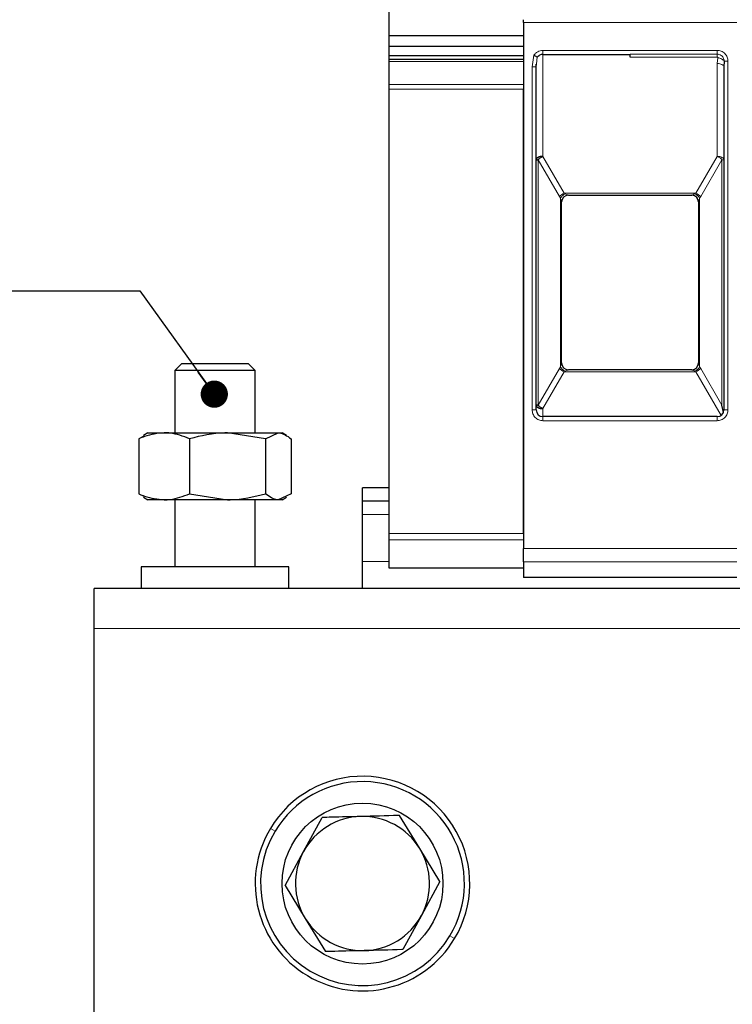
# Model space of a CAD drawing. Header units: millimetres. Extents: x 5 to 418, y 2 to 292.
# Tile 11 of 39: x 58 to 84, y 229 to 266. Entities that reach past the tile are written whole.
import ezdxf

# ---------------------------------------------------------------- set-up
doc = ezdxf.new("R2010")
doc.units = ezdxf.units.MM
doc.layers.add('SLD-0', color=7, linetype='Continuous')
doc.styles.add('SLDTEXTSTYLE0', font='TXT', dxfattribs={"width": 0.605})

# ---------------------------------------------------------------- blocks, each defined once
blk = doc.blocks.new('SW_NOTE_0_16')
at = {"layer": 'SLD-0', "color": 0}
blk.add_line((-30.444, 0), (0, 0), dxfattribs=at)
at = {"layer": 'SLD-0', "color": 0, "attachment_point": 1, "style": 'SLDTEXTSTYLE0'}
for s, insert, char_height in [('M6 Erdung', (-30.903, 9.794), 3.5), ('protective earth', (-29.712, 4.129), 3.175)]:
    blk.add_mtext(s, dxfattribs=dict(at, insert=insert, char_height=char_height))
blk = doc.blocks.new('_Dot')
at = {"color": 0, "linetype": 'ByBlock', "lineweight": -2}
blk.add_line((-0.5, 0), (-1, 0), dxfattribs=at)
at = {"color": 0, "linetype": 'ByBlock', "const_width": 0.5}
blk.add_lwpolyline([(-0.25, 0, 1), (0.25, 0, 1)], format="xyb", close=True, dxfattribs=at)

msp = doc.modelspace()

# ---------------------------------------------------------------- linework, layer by layer
at = {"color": 7, "linetype": 'Continuous', "lineweight": 25}
for p, q in [((71.3944, 264.9821), (71.3944, 265.866)), ((76.3944, 265.4806), (76.3944, 245.8735)), ((76.3944, 264.9821), (71.3944, 264.9821)), ((71.3944, 264.5932), (71.3944, 264.9821)), ((76.3944, 264.5932), (71.3944, 264.5932)), ((71.3944, 264.2396), (71.3944, 264.5932)), ((76.3944, 264.2396), (71.3944, 264.2396)), ((71.3944, 264.1007), (71.3944, 264.2396)), ((77.1194, 264.2928), (80.3694, 264.2928)), ((76.3944, 264.1007), (71.3944, 264.1007)), ((71.3944, 264.0275), (71.3944, 264.1007)), ((71.3944, 263.1775), (71.3944, 264.0275)), ((76.8669, 263.823), (76.8717, 263.9252)), ((76.8694, 263.8254), (76.8789, 263.9245)), ((83.8518, 263.8715), (83.8658, 263.8715)), ((83.8769, 264.0428), (83.8694, 263.8255)), ((76.8694, 251.0428), (76.8694, 263.8254)), ((83.8694, 263.8255), (83.8694, 251.0428)), ((71.3944, 263.0007), (71.3944, 263.1775)), ((76.3944, 263.1775), (76.3944, 263.0007)), ((71.3944, 246.4399), (71.3944, 263.0007)), ((76.3944, 246.4399), (76.3944, 263.0007)), ((77.8194, 252.792), (77.8194, 258.7935)), ((77.8194, 258.7935), (77.8194, 258.7928)), ((78.0694, 259.0428), (82.6694, 259.0428)), ((82.9194, 258.7935), (82.9194, 252.792)), ((82.9194, 258.7935), (82.9194, 258.7928)), ((63.6444, 252.7578), (63.3944, 252.5078)), ((63.3944, 252.5078), (63.3944, 250.1928)), ((66.3944, 252.5078), (63.3944, 252.5078)), ((66.1444, 252.7578), (63.6444, 252.7578)), ((66.3944, 252.5078), (66.1444, 252.7578)), ((66.3944, 250.1928), (66.3944, 252.5078)), ((77.8194, 252.7928), (77.8194, 252.792)), ((82.6694, 252.5428), (78.0694, 252.5428)), ((82.9194, 252.7928), (82.9194, 252.792)), ((83.8506, 250.9477), (83.7961, 251.218)), ((83.6194, 250.7928), (77.1194, 250.7928)), ((62.2452, 250.0634), (62.0578, 249.9695)), ((62.0578, 249.9695), (62.0578, 247.9161)), ((62.3944, 250.1928), (62.2265, 250.0959)), ((62.3944, 250.1928), (62.9991, 250.1928)), ((62.9991, 250.1928), (65.3587, 250.1928)), ((63.9404, 249.9695), (63.9404, 247.9161)), ((66.7769, 249.9695), (65.3587, 250.1928)), ((65.3587, 250.1928), (67.2539, 250.1928)), ((66.7769, 249.9695), (67.2539, 250.1928)), ((66.7769, 249.9695), (66.7769, 247.9161)), ((67.2539, 250.1928), (67.3944, 250.1928)), ((67.5622, 250.0959), (67.3944, 250.1928)), ((67.7309, 249.9695), (67.7309, 247.9161)), ((71.3944, 248.1428), (70.3944, 248.1428)), ((70.3944, 247.6428), (70.3944, 248.1428)), ((62.0578, 247.9161), (62.2451, 247.8284)), ((62.2236, 247.7913), (62.3944, 247.6928)), ((62.9991, 247.6928), (62.3944, 247.6928)), ((65.3587, 247.6928), (62.9991, 247.6928)), ((63.3944, 247.6928), (63.3944, 245.1928)), ((63.9404, 247.9161), (65.3587, 247.6928)), ((67.2539, 247.6928), (65.3587, 247.6928)), ((66.3944, 245.1928), (66.3944, 247.6928)), ((67.7309, 247.9161), (67.2539, 247.6928)), ((67.3944, 247.6928), (67.2539, 247.6928)), ((67.3944, 247.6928), (67.5651, 247.7913)), ((71.3944, 247.6428), (70.3944, 247.6428)), ((70.3944, 247.1428), (70.3944, 247.6428)), ((70.3944, 245.3928), (70.3944, 247.1428)), ((71.3944, 246.1984), (71.3944, 246.4399)), ((76.3944, 246.4399), (76.3944, 246.1984)), ((71.3944, 245.1513), (71.3944, 246.1984)), ((62.1444, 245.1928), (62.1444, 244.3928)), ((67.6444, 245.1928), (62.1444, 245.1928)), ((67.6444, 244.3928), (67.6444, 245.1928)), ((70.3944, 244.3928), (70.3944, 245.3928)), ((71.3944, 245.1428), (71.3944, 245.1513)), ((76.3944, 245.1428), (71.3944, 245.1428)), ((76.3944, 245.3811), (76.3944, 244.7928)), ((84.3444, 244.7928), (76.3944, 244.7928)), ((140.3944, 244.3928), (60.3944, 244.3928)), ((60.3944, 242.8928), (60.3944, 244.3928)), ((60.3944, 228.3928), (60.3944, 242.8928)), ((68.1981, 234.5871), (68.8876, 235.8551)), ((72.5268, 234.6977), (71.7734, 235.9288)), ((67.5085, 233.319), (68.1981, 234.5871)), ((73.2802, 233.4665), (72.5268, 234.6977)), ((73.2802, 233.4665), (72.5906, 232.1985)), ((67.5085, 233.319), (68.2619, 232.0879)), ((68.2619, 232.0879), (69.0153, 230.8567)), ((72.5906, 232.1985), (71.9011, 230.9304))]:
    msp.add_line(p, q, dxfattribs=at)
at = {"color": 7, "linetype": 'Continuous', "lineweight": 18}
for p, q in [((84.3444, 265.4806), (76.3944, 265.4806)), ((76.7194, 263.8255), (76.7838, 264.2605)), ((76.8789, 263.9245), (76.9054, 264.2007)), ((77.1194, 264.4428), (80.3694, 264.4428)), ((77.1194, 264.4428), (77.1194, 264.2928)), ((77.1194, 264.2928), (77.1194, 260.4926)), ((80.3694, 264.4428), (83.6194, 264.4428)), ((80.3694, 264.3022), (83.6194, 264.3023)), ((76.3944, 264.0275), (71.3944, 264.0275)), ((83.6194, 264.1931), (80.3694, 264.1931)), ((83.6395, 264.1678), (83.6194, 263.9505)), ((83.6194, 260.4926), (83.6194, 263.9505)), ((84.0194, 264.0428), (83.8769, 264.0428)), ((84.0194, 264.0428), (84.0194, 251.0428)), ((76.7194, 251.0428), (76.7194, 263.8255)), ((71.3944, 263.1775), (76.3944, 263.1775)), ((76.3944, 263.0007), (71.3944, 263.0007)), ((76.9426, 260.3676), (76.9426, 251.218)), ((77.7363, 258.9928), (76.9426, 260.3676)), ((77.1194, 260.4926), (77.9131, 259.1178)), ((83.6194, 260.4926), (82.8256, 259.1178)), ((83.0024, 258.9928), (83.7961, 260.3676)), ((83.7961, 260.3676), (83.8694, 260.3676)), ((83.7961, 251.218), (83.7961, 260.3676)), ((82.8256, 259.1178), (77.9131, 259.1178)), ((77.9131, 259.1178), (77.9522, 259.0968)), ((82.7865, 259.0968), (82.8256, 259.1178)), ((77.7363, 258.9928), (77.7754, 258.9367)), ((77.7754, 258.9367), (77.7754, 252.6488)), ((78.0694, 259.0431), (78.0694, 259.0428)), ((82.6694, 259.0428), (82.6694, 259.0431)), ((82.9633, 258.9367), (83.0024, 258.9928)), ((82.9633, 252.6488), (82.9633, 258.9367)), ((76.9426, 251.218), (77.7363, 252.5928)), ((77.9131, 252.4678), (77.1194, 251.093)), ((77.7754, 252.6488), (77.7363, 252.5928)), ((77.9522, 252.4888), (77.9131, 252.4678)), ((77.9131, 252.4678), (82.8256, 252.4678)), ((78.0694, 252.5428), (78.0694, 252.5425)), ((82.6694, 252.5425), (82.6694, 252.5428)), ((82.8256, 252.4678), (82.7865, 252.4888)), ((82.8256, 252.4678), (83.7655, 250.8399)), ((83.0024, 252.5928), (82.9633, 252.6488)), ((83.0024, 252.5928), (83.7961, 251.218)), ((76.7194, 251.0428), (76.8694, 251.0428)), ((77.1194, 251.093), (77.1194, 250.7928)), ((84.0194, 251.0428), (83.8694, 251.0428)), ((77.1194, 250.6428), (77.1194, 250.7928)), ((80.3694, 250.6428), (77.1194, 250.6428)), ((83.6194, 250.6428), (80.3694, 250.6428)), ((83.6194, 250.6428), (83.6194, 250.7928)), ((71.3944, 247.1428), (70.3944, 247.1428)), ((71.3944, 246.4399), (76.3944, 246.4399)), ((76.3944, 246.1984), (71.3944, 246.1984)), ((76.3944, 245.8735), (84.3444, 245.8735)), ((71.3944, 245.3928), (70.3944, 245.3928)), ((71.3944, 245.1513), (76.3944, 245.1513)), ((76.3944, 245.3811), (84.3444, 245.3811)), ((140.3944, 242.8928), (60.3944, 242.8928)), ((67.1334, 235.3438), (66.9618, 235.4465)), ((73.6553, 231.4418), (73.8269, 231.3391))]:
    msp.add_line(p, q, dxfattribs=at)
at = {"color": 7, "linetype": 'Continuous', "lineweight": 18, "flags": 128}
for points in [[(83.6194, 264.4428), (83.6194, 264.4201), (83.6194, 264.398), (83.6194, 264.3769), (83.6194, 264.3573), (83.6194, 264.3397), (83.6194, 264.3244), (83.6194, 264.3118), (83.6194, 264.3023)], [(83.6194, 263.9505), (83.6681, 263.9481), (83.715, 263.941), (83.7582, 263.9295), (83.7961, 263.9139), (83.8272, 263.895), (83.8503, 263.8734), (83.8645, 263.8499), (83.8694, 263.8255)]]:
    msp.add_lwpolyline(points, dxfattribs=at)
at = {"color": 7, "linetype": 'Continuous', "lineweight": 25}
msp.add_circle((70.3944, 233.3928), 3, dxfattribs=at)
for centre, radius, start, end in [((77.1194, 264.0428), 0.25, 90, 119.65966), ((78.0694, 258.7928), 0.25, 90, 180), ((82.6694, 258.7928), 0.25, 360, 90), ((78.0694, 252.7928), 0.25, 180, 270), ((82.6694, 252.7928), 0.25, 270, 0), ((77.1194, 251.0428), 0.25, 180, 270), ((83.6194, 251.0428), 0.25, 270, 0), ((70.3944, 233.3928), 4, 329.10794, 149.10794), ((70.3944, 233.3928), 3.8, 329.10794, 149.10794), ((70.3944, 233.3928), 2.5, 91.46343, 151.46343), ((70.3944, 233.3928), 2.5, 31.46343, 91.46343), ((70.3944, 233.3928), 4, 149.10794, 329.10794), ((70.3944, 233.3928), 3.8, 149.10794, 329.10794), ((70.3944, 233.3928), 2.5, 151.46343, 211.46343), ((70.3944, 233.3928), 2.5, 331.46343, 31.46343), ((70.3944, 233.3928), 2.5, 211.46343, 271.46343), ((70.3944, 233.3928), 2.5, 271.46343, 331.46343)]:
    msp.add_arc(centre, radius, start, end, dxfattribs=at)
at = {"color": 7, "linetype": 'Continuous', "lineweight": 18}
for centre, radius, start, end in [((78.1104, 258.6513), 0.5065, 112.92238, 137.6064), ((82.6283, 258.6513), 0.5065, 42.3936, 67.07762), ((78.0691, 258.7933), 0.2498, 89.94634, 179.94624), ((78.1104, 252.9342), 0.5065, 222.39323, 247.07766), ((82.6696, 252.7923), 0.2498, 269.94634, 359.94624), ((82.6283, 252.9342), 0.5065, 292.92238, 317.6064)]:
    msp.add_arc(centre, radius, start, end, dxfattribs=at)
at = {"color": 7, "linetype": 'Continuous', "lineweight": 25}
for points in [[(76.3944, 265.4806), (76.3944, 265.4905), (76.3944, 265.5101), (76.3944, 265.5384), (76.3944, 265.5647), (76.3944, 265.5794), (76.3944, 265.5867)], [(80.3694, 264.1931), (80.3694, 264.2169), (80.3694, 264.2645), (80.3694, 264.2897), (80.3694, 264.3022)], [(76.8694, 260.3677), (76.8703, 260.3677), (76.8722, 260.3677), (76.8872, 260.3677), (76.9099, 260.3676), (76.9317, 260.3676), (76.9426, 260.3676)], [(77.1194, 251.093), (77.1024, 251.1009), (77.0684, 251.1169), (77.0202, 251.1478), (76.9764, 251.1819), (76.9539, 251.206), (76.9426, 251.218)], [(76.3944, 245.3811), (76.3944, 245.3971), (76.3944, 245.4289), (76.3944, 245.5463), (76.3944, 245.6988), (76.3944, 245.8153), (76.3944, 245.8735)]]:
    msp.add_open_spline(points, degree=3, dxfattribs=at)
at = {"color": 7, "linetype": 'Continuous', "lineweight": 18}
for points, knots in [([(76.7838, 264.2605), (76.8038, 264.287), (76.8438, 264.3403), (76.9266, 264.3972), (77.0196, 264.436), (77.086, 264.4405), (77.1194, 264.4428)], [0, 0, 0, 0, 0.2492254, 0.4999518, 0.7492335, 1, 1, 1, 1]), ([(83.6194, 264.4428), (83.6697, 264.4374), (83.7473, 264.4291), (83.8405, 264.3793), (83.9041, 264.3277), (83.9559, 264.264), (84.0057, 264.1708), (84.014, 264.0931), (84.0194, 264.0428)], [0, 0, 0, 0, 0.239443, 0.3695074, 0.4999998, 0.6300645, 0.760557, 1, 1, 1, 1]), ([(83.6194, 264.3023), (83.6411, 264.3006), (83.6925, 264.2967), (83.7569, 264.2661), (83.8087, 264.2222), (83.8447, 264.1739), (83.8717, 264.1127), (83.8751, 264.0668), (83.8769, 264.0428)], [0, 0, 0, 0, 0.1603892, 0.3803465, 0.5131189, 0.6607116, 0.8230373, 1, 1, 1, 1]), ([(83.6194, 264.1931), (83.6208, 264.1929), (83.6238, 264.1925), (83.6278, 264.191), (83.6315, 264.1886), (83.6357, 264.1844), (83.6394, 264.1773), (83.6395, 264.1711), (83.6395, 264.1678)], [0, 0, 0, 0, 0.1137136, 0.2239461, 0.3364528, 0.4566627, 0.7103769, 1, 1, 1, 1]), ([(83.6395, 264.1678), (83.6655, 264.1629), (83.7188, 264.1528), (83.7909, 264.1225), (83.8484, 264.0845), (83.8676, 264.0564), (83.8769, 264.0428)], [0, 0, 0, 0, 0.2433247, 0.5000001, 0.7566754, 1, 1, 1, 1]), ([(77.7754, 258.9367), (77.7858, 258.9523), (77.8069, 258.984), (77.8506, 259.0287), (77.9, 259.0683), (77.935, 259.0874), (77.9522, 259.0968)], [0, 0, 0, 0, 0.2460807, 0.5, 0.7539193, 1, 1, 1, 1]), ([(77.9522, 259.0968), (77.983, 259.0832), (78.0248, 259.0648), (78.0592, 259.0491), (78.0681, 259.0444), (78.069, 259.0435), (78.0694, 259.0431)], [0, 0, 0, 0, 0.6068166, 0.8244318, 0.9155486, 1, 1, 1, 1]), ([(82.6694, 259.0431), (82.6698, 259.0436), (82.6708, 259.0446), (82.6818, 259.0503), (82.7179, 259.0665), (82.7585, 259.0844), (82.7865, 259.0968)], [0, 0, 0, 0, 0.0932613, 0.1950297, 0.4436103, 1, 1, 1, 1]), ([(82.9633, 258.9367), (82.9523, 258.9532), (82.9302, 258.9861), (82.8852, 259.0313), (82.8364, 259.0697), (82.8028, 259.0879), (82.7865, 259.0968)], [0, 0, 0, 0, 0.2601416, 0.5186855, 0.7674541, 1, 1, 1, 1]), ([(77.8194, 258.7935), (77.8192, 258.7948), (77.8189, 258.7974), (77.8155, 258.8099), (77.8024, 258.8522), (77.7869, 258.9007), (77.7754, 258.9367)], [0, 0, 0, 0, 0.0804047, 0.1687507, 0.3816896, 1, 1, 1, 1]), ([(82.9633, 258.9367), (82.9518, 258.9007), (82.9363, 258.8522), (82.9232, 258.8099), (82.9198, 258.7974), (82.9195, 258.7948), (82.9194, 258.7935)], [0, 0, 0, 0, 0.6183097, 0.8312477, 0.919594, 1, 1, 1, 1]), ([(77.7754, 252.6488), (77.7869, 252.6849), (77.8024, 252.7334), (77.8155, 252.7756), (77.8189, 252.7882), (77.8192, 252.7908), (77.8194, 252.792)], [0, 0, 0, 0, 0.6183097, 0.8312477, 0.919594, 1, 1, 1, 1]), ([(77.7754, 252.6488), (77.7865, 252.6323), (77.8085, 252.5995), (77.8535, 252.5543), (77.9023, 252.5159), (77.9359, 252.4976), (77.9522, 252.4888)], [0, 0, 0, 0, 0.2601416, 0.5186855, 0.7674541, 1, 1, 1, 1]), ([(78.0694, 252.5425), (78.069, 252.542), (78.0681, 252.5411), (78.0592, 252.5364), (78.0248, 252.5207), (77.983, 252.5023), (77.9522, 252.4888)], [0, 0, 0, 0, 0.08444373, 0.17556757, 0.39323826, 1, 1, 1, 1]), ([(82.7865, 252.4888), (82.7557, 252.5023), (82.7139, 252.5207), (82.6795, 252.5364), (82.6706, 252.5411), (82.6697, 252.542), (82.6694, 252.5425)], [0, 0, 0, 0, 0.6068166, 0.8244318, 0.9155486, 1, 1, 1, 1]), ([(82.7865, 252.4888), (82.8028, 252.4976), (82.8364, 252.5159), (82.8852, 252.5543), (82.9302, 252.5995), (82.9523, 252.6323), (82.9633, 252.6488)], [0, 0, 0, 0, 0.2325467, 0.4813155, 0.7398589, 1, 1, 1, 1]), ([(82.9194, 252.792), (82.9195, 252.7908), (82.9198, 252.7882), (82.9232, 252.7756), (82.9363, 252.7333), (82.9518, 252.6849), (82.9633, 252.6488)], [0, 0, 0, 0, 0.0804047, 0.1687507, 0.3816896, 1, 1, 1, 1]), ([(77.1194, 250.6428), (77.0691, 250.6481), (76.9914, 250.6564), (76.8982, 250.7062), (76.8346, 250.7579), (76.7828, 250.8215), (76.733, 250.9148), (76.7247, 250.9925), (76.7194, 251.0428)], [0, 0, 0, 0, 0.239443, 0.3695074, 0.4999998, 0.6300645, 0.760557, 1, 1, 1, 1]), ([(84.0194, 251.0428), (84.014, 250.9925), (84.0057, 250.9148), (83.9559, 250.8216), (83.9042, 250.758), (83.8406, 250.7063), (83.7474, 250.6564), (83.6697, 250.6481), (83.6194, 250.6428)], [0, 0, 0, 0, 0.239443, 0.3695074, 0.4999998, 0.6300645, 0.760557, 1, 1, 1, 1])]:
    msp.add_open_spline(points, degree=3, knots=knots, dxfattribs=at)
at = {"color": 7, "linetype": 'Continuous', "lineweight": 25}
for points, knots in [([(76.7838, 264.2605), (76.7958, 264.2546), (76.8208, 264.2423), (76.8579, 264.2242), (76.8876, 264.2095), (76.9003, 264.2032), (76.9054, 264.2007)], [0, 0, 0, 0, 0.2392567, 0.5015013, 0.8007506, 1, 1, 1, 1]), ([(76.9054, 264.2007), (76.907, 264.2003), (76.9102, 264.1996), (76.9202, 264.2043), (76.9367, 264.2176), (76.9589, 264.236), (76.9794, 264.2504), (76.9915, 264.2576), (76.9956, 264.26)], [0, 0, 0, 0, 0.077668, 0.1661398, 0.3954533, 0.6672433, 0.8863212, 1, 1, 1, 1]), ([(77.1194, 260.4926), (77.0866, 260.4907), (77.0212, 260.487), (76.9386, 260.4581), (76.8808, 260.4168), (76.8732, 260.3841), (76.8694, 260.3677)], [0, 0, 0, 0, 0.24999798, 0.49999865, 0.74999933, 1, 1, 1, 1]), ([(76.9426, 260.3676), (76.9539, 260.3796), (76.9764, 260.4036), (77.0202, 260.4377), (77.0684, 260.4686), (77.1024, 260.4846), (77.1194, 260.4926)], [0, 0, 0, 0, 0.2500013, 0.5000026, 0.7500039, 1, 1, 1, 1]), ([(76.8694, 251.2184), (76.873, 251.202), (76.8804, 251.1691), (76.9381, 251.1277), (77.0209, 251.0986), (77.0865, 251.0949), (77.1194, 251.093)], [0, 0, 0, 0, 0.25, 0.5, 0.75, 1, 1, 1, 1]), ([(76.9426, 251.218), (76.9316, 251.218), (76.9097, 251.2181), (76.8869, 251.2182), (76.872, 251.2183), (76.8702, 251.2184), (76.8694, 251.2184)], [0, 0, 0, 0, 0.25, 0.5, 0.75, 1, 1, 1, 1]), ([(62.9991, 250.1928), (62.7527, 250.1657), (62.434, 250.1307), (62.1274, 249.9993), (62.0578, 249.9695)], [0, 0, 0, 0, 0.7730974, 1, 1, 1, 1]), ([(63.9404, 249.9695), (63.7059, 250.0596), (63.3955, 250.1788), (63.077, 250.19), (62.9991, 250.1928)], [0, 0, 0, 0, 0.7556342, 1, 1, 1, 1]), ([(65.3587, 250.1928), (65.3251, 250.1925), (64.8461, 250.1894), (64.3768, 250.0754), (63.9404, 249.9695)], [0, 0, 0, 0, 0.0702006, 1, 1, 1, 1]), ([(67.2539, 250.1928), (67.2652, 250.1925), (67.4263, 250.1894), (67.5841, 250.0754), (67.7309, 249.9695)], [0, 0, 0, 0, 0.0702006, 1, 1, 1, 1]), ([(62.0578, 247.9161), (62.1274, 247.8862), (62.434, 247.7548), (62.7527, 247.7198), (62.9991, 247.6928)], [0, 0, 0, 0, 0.2269026, 1, 1, 1, 1]), ([(62.9991, 247.6928), (63.077, 247.6955), (63.3955, 247.7067), (63.7059, 247.826), (63.9404, 247.9161)], [0, 0, 0, 0, 0.2443658, 1, 1, 1, 1]), ([(65.3587, 247.6928), (65.3923, 247.693), (65.8712, 247.6962), (66.3406, 247.8101), (66.7769, 247.9161)], [0, 0, 0, 0, 0.0702006, 1, 1, 1, 1]), ([(67.2539, 247.6928), (67.2426, 247.693), (67.0815, 247.6962), (66.9237, 247.8101), (66.7769, 247.9161)], [0, 0, 0, 0, 0.0702006, 1, 1, 1, 1]), ([(70.3305, 235.892), (69.9652, 235.8826), (69.4811, 235.8703), (69.0045, 235.8581), (68.8876, 235.8551)], [0, 0, 0, 0, 0.7546146, 1, 1, 1, 1]), ([(71.7734, 235.9288), (71.7585, 235.9284), (71.2829, 235.9163), (70.7991, 235.9039), (70.3305, 235.892)], [0, 0, 0, 0, 0.0314494, 1, 1, 1, 1]), ([(70.4582, 230.8936), (70.0929, 230.8843), (69.6088, 230.8719), (69.1322, 230.8597), (69.0153, 230.8567)], [0, 0, 0, 0, 0.7546146, 1, 1, 1, 1]), ([(71.9011, 230.9304), (71.8861, 230.9301), (71.4106, 230.9179), (70.9268, 230.9056), (70.4582, 230.8936)], [0, 0, 0, 0, 0.0314494, 1, 1, 1, 1])]:
    msp.add_open_spline(points, degree=3, knots=knots, dxfattribs=at)
at = {"color": 7, "linetype": 'Continuous', "lineweight": 18}
for points in [[(83.6194, 264.1931), (83.6194, 264.2169), (83.6194, 264.2645), (83.6194, 264.2897), (83.6194, 264.3023)], [(76.7194, 263.8255), (76.739, 263.8255), (76.7783, 263.8255), (76.8279, 263.8255), (76.8626, 263.8254), (76.8671, 263.8254), (76.8694, 263.8254)], [(83.8694, 260.3676), (83.8656, 260.384), (83.8581, 260.4167), (83.8003, 260.458), (83.7176, 260.4869), (83.6521, 260.4907), (83.6194, 260.4926)], [(83.7961, 260.3676), (83.7848, 260.3796), (83.7623, 260.4036), (83.7185, 260.4377), (83.6703, 260.4686), (83.6364, 260.4846), (83.6194, 260.4926)], [(82.9194, 258.7935), (82.9156, 258.8262), (82.9081, 258.8916), (82.8503, 258.9741), (82.7676, 259.0318), (82.7021, 259.0393), (82.6694, 259.0431)], [(78.0694, 252.5425), (78.0366, 252.5462), (77.9711, 252.5537), (77.8884, 252.6114), (77.8306, 252.6939), (77.8231, 252.7593), (77.8194, 252.792)]]:
    msp.add_open_spline(points, degree=3, dxfattribs=at)
at = {"layer": 'SLD-0'}
msp.add_line((62.0889, 255.4769), (64.8685, 251.6314), dxfattribs=at)

# ---------------------------------------------------------------- block references
msp.add_blockref('SW_NOTE_0_16', (62.0889, 255.4769), dxfattribs=at)
at = {"layer": 'SLD-0', "xscale": 1.016, "yscale": 1.016, "rotation": 305.8597153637}
msp.add_blockref('_Dot', (64.8685, 251.6314, 2.3252), dxfattribs=at)

doc.saveas('drawing.dxf')
